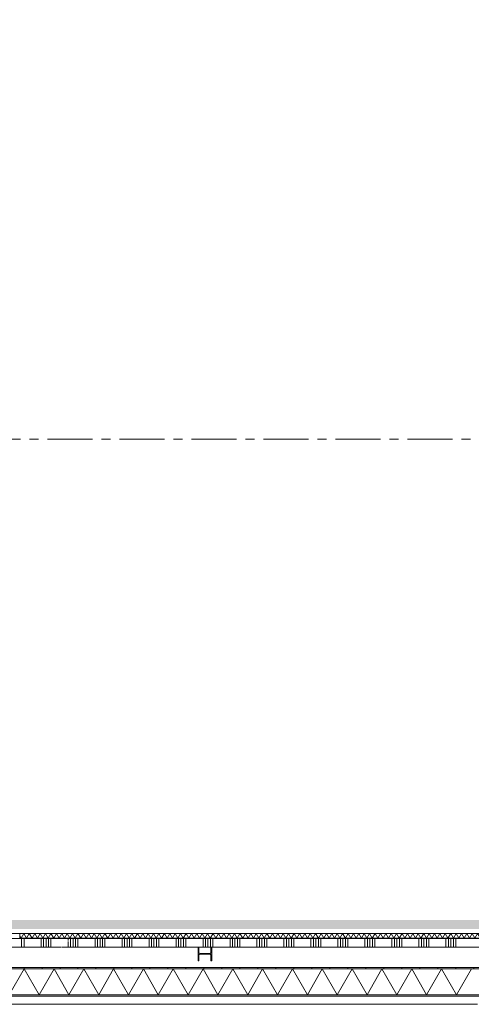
# Model space of a CAD drawing. Header units: millimetres. Extents: x -409 to 257590, y -7786 to 67330.
# Tile 26 of 210: x 39552 to 44572, y -409 to 10542. Entities that reach past the tile are written whole.
import ezdxf

# ---------------------------------------------------------------- set-up
doc = ezdxf.new("R2010")
doc.units = ezdxf.units.MM
doc.header["$MEASUREMENT"] = 0
for name, pattern in [('B0202', [800, 500, -100, 100, -100]), ('B0701', [234.119993, 155.999994, -78.119999]), ('B0702', [117.37, 78.119999, -39.250001])]:
    doc.linetypes.add(name, pattern=pattern)
for name, color, linetype in [('New_21 Buitenwanden', 7, 'Continuous'), ('New_21 Buitenwanden Doorsnede-arcering', 7, 'Continuous'), ('New_21 Buitenwanden Laagscheidingslijnen', 7, 'Continuous'), ('New_22 NC Binnenwanden', 7, 'Continuous'), ('New_22 NC Binnenwanden Deuren', 7, 'Continuous'), ('New_22 NC Binnenwanden Doorsnede-arcering', 7, 'Continuous'), ('New_22 NC Binnenwanden Laagscheidingslijnen', 7, 'Continuous'), ('New_23 Vloeren', 7, 'Continuous'), ('New_41 Buitenwandafwerking houten latten', 7, 'Continuous'), ('New_Info Wandafwerking aanduiding', 7, 'Continuous'), ('New_Info Wandafwerking aanduiding Doorsnede-arcering', 7, 'Continuous'), ('New_Z Ruimtefuncties Zone omranding', 7, 'Continuous'), ('S-COLS-____-OTLN.RVT S', 7, 'Continuous'), ('S-COLS-____-OTLN.RVT S Doorsnede-arcering', 7, 'Continuous')]:
    doc.layers.add(name, color=color, linetype=linetype)

# ---------------------------------------------------------------- blocks, each defined once
blk = doc.blocks.new('Slab_1_2', base_point=(0, 42578))
at = {"layer": 'New_23 Vloeren', "color": 1, "linetype": 'Continuous', "lineweight": 0, "flags": 128}
blk.add_lwpolyline([(0, 39540), (0, 17060), (25600, 17060), (25600, 17610), (25675, 17610), (25675, 23015), (28540, 23015), (28540, 23140), (29892, 23140), (29892, 17610), (30010, 17610), (30010, 0), (61758, 0)], dxfattribs=at)
blk = doc.blocks.new('*X555')
at = {"layer": 'New_22 NC Binnenwanden Doorsnede-arcering', "color": 254, "linetype": 'Continuous', "lineweight": 0, "true_color": 0xe9ebeb}
for p, q in [((39569, 325), (39552, 355)), ((39569, 325), (39599, 377)), ((39629, 325), (39599, 377)), ((39629, 325), (39659, 377)), ((39689, 325), (39659, 377)), ((39689, 325), (39719, 377)), ((39749, 325), (39719, 377)), ((39749, 325), (39779, 377)), ((39809, 325), (39779, 377)), ((39809, 325), (39839, 377)), ((39870, 325), (39839, 377)), ((39870, 325), (39900, 377)), ((39930, 325), (39900, 377)), ((39930, 325), (39960, 377)), ((39990, 325), (39960, 377)), ((39990, 325), (40020, 377)), ((40050, 325), (40020, 377)), ((40050, 325), (40080, 377)), ((40110, 325), (40080, 377)), ((40110, 325), (40140, 377)), ((40170, 325), (40140, 377)), ((40170, 325), (40200, 377)), ((40230, 325), (40200, 377)), ((40230, 325), (40260, 377)), ((40290, 325), (40260, 377)), ((40290, 325), (40320, 377)), ((40350, 325), (40320, 377)), ((40350, 325), (40380, 377)), ((40410, 325), (40380, 377)), ((40410, 325), (40440, 377)), ((40470, 325), (40440, 377)), ((40470, 325), (40500, 377)), ((40530, 325), (40500, 377)), ((40530, 325), (40560, 377)), ((40590, 325), (40560, 377)), ((40590, 325), (40620, 377)), ((40650, 325), (40620, 377)), ((40650, 325), (40680, 377)), ((40710, 325), (40680, 377)), ((40710, 325), (40740, 377)), ((40770, 325), (40740, 377)), ((40770, 325), (40800, 377)), ((40830, 325), (40800, 377)), ((40830, 325), (40860, 377)), ((40890, 325), (40860, 377)), ((40890, 325), (40920, 377)), ((40950, 325), (40920, 377)), ((40950, 325), (40980, 377)), ((41010, 325), (40980, 377)), ((41010, 325), (41040, 377)), ((41070, 325), (41040, 377)), ((41070, 325), (41100, 377)), ((41130, 325), (41100, 377)), ((41130, 325), (41160, 377)), ((41190, 325), (41160, 377)), ((41190, 325), (41220, 377)), ((41251, 325), (41220, 377)), ((41251, 325), (41281, 377)), ((41311, 325), (41281, 377)), ((41311, 325), (41341, 377)), ((41371, 325), (41341, 377)), ((41371, 325), (41401, 377)), ((41431, 325), (41401, 377)), ((41431, 325), (41461, 377)), ((41491, 325), (41461, 377)), ((41491, 325), (41521, 377)), ((41551, 325), (41521, 377)), ((41551, 325), (41581, 377)), ((41611, 325), (41581, 377)), ((41611, 325), (41641, 377)), ((41671, 325), (41641, 377)), ((41671, 325), (41701, 377)), ((41731, 325), (41701, 377)), ((41731, 325), (41761, 377)), ((41791, 325), (41761, 377)), ((41791, 325), (41821, 377)), ((41851, 325), (41821, 377)), ((41851, 325), (41881, 377)), ((41911, 325), (41881, 377)), ((41911, 325), (41941, 377)), ((41971, 325), (41941, 377)), ((41971, 325), (42001, 377)), ((42031, 325), (42001, 377)), ((42031, 325), (42061, 377)), ((42091, 325), (42061, 377)), ((42091, 325), (42121, 377)), ((42151, 325), (42121, 377)), ((42151, 325), (42181, 377)), ((42211, 325), (42181, 377)), ((42211, 325), (42241, 377)), ((42271, 325), (42241, 377)), ((42271, 325), (42301, 377)), ((42331, 325), (42301, 377)), ((42331, 325), (42361, 377)), ((42391, 325), (42361, 377)), ((42391, 325), (42421, 377)), ((42451, 325), (42421, 377)), ((42451, 325), (42481, 377)), ((42511, 325), (42481, 377)), ((42511, 325), (42541, 377)), ((42571, 325), (42541, 377)), ((42571, 325), (42602, 377)), ((42632, 325), (42602, 377)), ((42632, 325), (42662, 377)), ((42692, 325), (42662, 377)), ((42692, 325), (42722, 377)), ((42752, 325), (42722, 377)), ((42752, 325), (42782, 377)), ((42812, 325), (42782, 377)), ((42812, 325), (42842, 377)), ((42872, 325), (42842, 377)), ((42872, 325), (42902, 377)), ((42932, 325), (42902, 377)), ((42932, 325), (42962, 377)), ((42992, 325), (42962, 377)), ((42992, 325), (43022, 377)), ((43052, 325), (43022, 377)), ((43052, 325), (43082, 377)), ((43112, 325), (43082, 377)), ((43112, 325), (43142, 377)), ((43172, 325), (43142, 377)), ((43172, 325), (43202, 377)), ((43232, 325), (43202, 377)), ((43232, 325), (43262, 377)), ((43292, 325), (43262, 377)), ((43292, 325), (43322, 377)), ((43352, 325), (43322, 377)), ((43352, 325), (43382, 377)), ((43412, 325), (43382, 377)), ((43412, 325), (43442, 377)), ((43472, 325), (43442, 377)), ((43472, 325), (43502, 377)), ((43532, 325), (43502, 377)), ((43532, 325), (43562, 377)), ((43592, 325), (43562, 377)), ((43592, 325), (43622, 377)), ((43652, 325), (43622, 377)), ((43652, 325), (43682, 377)), ((43712, 325), (43682, 377)), ((43712, 325), (43742, 377)), ((43772, 325), (43742, 377)), ((43772, 325), (43802, 377)), ((43832, 325), (43802, 377)), ((43832, 325), (43862, 377)), ((43892, 325), (43862, 377)), ((43892, 325), (43922, 377)), ((43953, 325), (43922, 377)), ((43953, 325), (43983, 377)), ((44013, 325), (43983, 377)), ((44013, 325), (44043, 377)), ((44073, 325), (44043, 377)), ((44073, 325), (44103, 377)), ((44133, 325), (44103, 377)), ((44133, 325), (44163, 377)), ((44193, 325), (44163, 377)), ((44193, 325), (44223, 377)), ((44253, 325), (44223, 377)), ((44253, 325), (44283, 377)), ((44313, 325), (44283, 377)), ((44313, 325), (44343, 377)), ((44373, 325), (44343, 377)), ((44373, 325), (44403, 377)), ((44433, 325), (44403, 377)), ((44433, 325), (44463, 377)), ((44493, 325), (44463, 377)), ((44493, 325), (44523, 377)), ((44553, 325), (44523, 377)), ((44553, 325), (44583, 377)), ((44613, 325), (44583, 377)), ((44613, 325), (44643, 377)), ((44673, 325), (44643, 377)), ((44673, 325), (44703, 377)), ((44733, 325), (44703, 377)), ((44733, 325), (44763, 377)), ((44793, 325), (44763, 377)), ((44793, 325), (44823, 377)), ((44853, 325), (44823, 377)), ((44853, 325), (44883, 377)), ((44913, 325), (44883, 377)), ((44913, 325), (44943, 377)), ((44973, 325), (44943, 377)), ((44973, 325), (45003, 377)), ((45033, 325), (45003, 377)), ((45033, 325), (45063, 377)), ((45093, 325), (45063, 377)), ((45093, 325), (45123, 377)), ((45153, 325), (45123, 377)), ((45153, 325), (45183, 377)), ((45213, 325), (45183, 377)), ((45213, 325), (45243, 377)), ((45273, 325), (45243, 377)), ((45273, 325), (45304, 377)), ((45334, 325), (45304, 377)), ((45334, 325), (45364, 377)), ((45394, 325), (45364, 377)), ((45394, 325), (45424, 377)), ((45435, 357), (45424, 377))]:
    blk.add_line(p, q, dxfattribs=at)
blk = doc.blocks.new('D rechthoekige opening 22_14')
at = {"layer": 'New_22 NC Binnenwanden Deuren', "color": 9, "linetype": 'Continuous', "lineweight": 0}
for p, q in [((-60, 1), (-60, 53)), ((-60, 0), (-60, 1)), ((60, 1), (60, 53)), ((60, 0), (60, 1))]:
    blk.add_line(p, q, dxfattribs=at)
at = {"layer": 'New_22 NC Binnenwanden Deuren', "color": 9, "linetype": 'B0701', "lineweight": 0}
blk.add_line((-60, 0), (60, 0), dxfattribs=at)
blk = doc.blocks.new('Wall_119_2', base_point=(33603, 325))
at = {"layer": 'New_22 NC Binnenwanden', "color": 8, "linetype": 'Continuous', "lineweight": 0, "true_color": 0x778488}
for p, q in [((39552, 378), (39552, 377)), ((39552, 377), (39552, 325))]:
    blk.add_line(p, q, dxfattribs=at)
at = {"layer": 'New_22 NC Binnenwanden', "color": 8, "linetype": 'Continuous', "lineweight": 0, "true_color": 0x778488, "flags": 128}
for points in [[(45435, 378), (39552, 378)], [(39552, 325), (45435, 325)]]:
    blk.add_lwpolyline(points, dxfattribs=at)
at = {"layer": 'New_22 NC Binnenwanden Laagscheidingslijnen', "color": 8, "linetype": 'Continuous', "lineweight": 0, "true_color": 0x778488}
blk.add_line((45435, 377), (39552, 377), dxfattribs=at)
at = {"layer": 'New_22 NC Binnenwanden', "color": 8, "lineweight": 0, "true_color": 0x778488}
blk.add_blockref('*X555', (0, 0), dxfattribs=at)
at = {"layer": 'New_22 NC Binnenwanden Deuren', "color": 1, "linetype": 'Continuous', "lineweight": 0, "xscale": -1, "zscale": 1000, "rotation": 180}
blk.add_blockref('D rechthoekige opening 22_14', (39492, 378), dxfattribs=at)
blk = doc.blocks.new('*X676')
at = {"layer": 'New_22 NC Binnenwanden Doorsnede-arcering', "color": 254, "linetype": 'Continuous', "lineweight": 0, "true_color": 0xe9ebeb}
for p, q in [((39573, 225), (39573, 325)), ((39600, 225), (39600, 325)), ((39790, 225), (39790, 325)), ((39818, 225), (39818, 325)), ((39845, 225), (39845, 325)), ((39873, 225), (39873, 325)), ((39900, 225), (39900, 325)), ((40090, 300), (40090, 325)), ((40090, 225), (40090, 291)), ((40118, 225), (40118, 325)), ((40145, 225), (40145, 325)), ((40173, 225), (40173, 325)), ((40200, 225), (40200, 325)), ((40390, 225), (40390, 325)), ((40418, 225), (40418, 325)), ((40445, 225), (40445, 325)), ((40473, 225), (40473, 325)), ((40500, 225), (40500, 325)), ((40690, 225), (40690, 325)), ((40718, 225), (40718, 325)), ((40745, 225), (40745, 325)), ((40773, 225), (40773, 325)), ((40800, 225), (40800, 325)), ((40990, 225), (40990, 325)), ((41018, 225), (41018, 325)), ((41045, 225), (41045, 325)), ((41073, 225), (41073, 325)), ((41100, 225), (41100, 325)), ((41290, 225), (41290, 325)), ((41318, 225), (41318, 325)), ((41345, 225), (41345, 325)), ((41373, 225), (41373, 325)), ((41400, 225), (41400, 325)), ((41590, 225), (41590, 325)), ((41618, 225), (41618, 325)), ((41645, 225), (41645, 325)), ((41673, 225), (41673, 325)), ((41700, 225), (41700, 325)), ((41890, 225), (41890, 325)), ((41918, 225), (41918, 325)), ((41945, 225), (41945, 325)), ((41973, 225), (41973, 325)), ((42000, 225), (42000, 325)), ((42190, 225), (42190, 325)), ((42218, 225), (42218, 325)), ((42245, 225), (42245, 325)), ((42273, 225), (42273, 325)), ((42300, 225), (42300, 325)), ((42490, 225), (42490, 325)), ((42518, 225), (42518, 325)), ((42545, 225), (42545, 325)), ((42573, 225), (42573, 325)), ((42600, 225), (42600, 325)), ((42790, 225), (42790, 325)), ((42818, 225), (42818, 325)), ((42845, 225), (42845, 325)), ((42873, 225), (42873, 325)), ((42900, 225), (42900, 325)), ((43090, 225), (43090, 325)), ((43118, 225), (43118, 325)), ((43145, 225), (43145, 325)), ((43173, 225), (43173, 325)), ((43200, 225), (43200, 325)), ((43390, 225), (43390, 325)), ((43418, 225), (43418, 325)), ((43445, 225), (43445, 325)), ((43473, 225), (43473, 325)), ((43500, 225), (43500, 325)), ((43690, 225), (43690, 325)), ((43718, 225), (43718, 325)), ((43745, 225), (43745, 325)), ((43773, 225), (43773, 325)), ((43800, 225), (43800, 325)), ((43990, 225), (43990, 325)), ((44018, 225), (44018, 325)), ((44045, 225), (44045, 325)), ((44073, 225), (44073, 325)), ((44100, 225), (44100, 325)), ((44290, 225), (44290, 325)), ((44318, 225), (44318, 325)), ((44345, 225), (44345, 325)), ((44373, 225), (44373, 325)), ((44400, 225), (44400, 325))]:
    blk.add_line(p, q, dxfattribs=at)
blk = doc.blocks.new('Wall_147_2', base_point=(61760, 325))
at = {"layer": 'New_22 NC Binnenwanden', "color": 8, "linetype": 'Continuous', "lineweight": 0, "true_color": 0x778488, "flags": 128}
for points in [[(38968, 225), (40018, 225)], [(45435, 325), (39552, 325)], [(40024, 225), (41534, 225)], [(41544, 225), (41677, 225)], [(41687, 225), (45534, 225)]]:
    blk.add_lwpolyline(points, dxfattribs=at)
at = {"layer": 'New_22 NC Binnenwanden', "color": 8, "lineweight": 0, "true_color": 0x778488}
blk.add_blockref('*X676', (0, 0), dxfattribs=at)
blk = doc.blocks.new('Curtain Wall_57_2')
at = {"layer": 'New_41 Buitenwandafwerking houten latten', "color": 1, "linetype": 'Continuous', "lineweight": 0}
for p, q in [((39454, -409), (39554, -409)), ((39554, -409), (39654, -409)), ((39654, -409), (39699, -409)), ((39699, -409), (39799, -409)), ((39799, -409), (39899, -409)), ((39899, -409), (39999, -409)), ((39999, -409), (40043, -409)), ((40043, -409), (40143, -409)), ((40143, -409), (40243, -409)), ((40243, -409), (40343, -409)), ((40343, -409), (40388, -409)), ((40388, -409), (40488, -409)), ((40488, -409), (40588, -409)), ((40588, -409), (40688, -409)), ((40688, -409), (40733, -409)), ((40733, -409), (40833, -409)), ((40833, -409), (40933, -409)), ((40933, -409), (41033, -409)), ((41033, -409), (41077, -409)), ((41077, -409), (41177, -409)), ((41177, -409), (41277, -409)), ((41277, -409), (41377, -409)), ((41377, -409), (41422, -409)), ((41422, -409), (41522, -409)), ((41522, -409), (41622, -409)), ((41622, -409), (41722, -409)), ((41722, -409), (41766, -409)), ((41766, -409), (41866, -409)), ((41866, -409), (41966, -409)), ((41966, -409), (42066, -409)), ((42066, -409), (42111, -409)), ((42111, -409), (42211, -409)), ((42211, -409), (42311, -409)), ((42311, -409), (42411, -409)), ((42411, -409), (42456, -409)), ((42456, -409), (42556, -409)), ((42556, -409), (42656, -409)), ((42656, -409), (42756, -409)), ((42756, -409), (42800, -409)), ((42800, -409), (42900, -409)), ((42900, -409), (43000, -409)), ((43000, -409), (43100, -409)), ((43100, -409), (43145, -409)), ((43145, -409), (43245, -409)), ((43245, -409), (43345, -409)), ((43345, -409), (43445, -409)), ((43445, -409), (43489, -409)), ((43489, -409), (43589, -409)), ((43589, -409), (43689, -409)), ((43689, -409), (43789, -409)), ((43789, -409), (43834, -409)), ((43834, -409), (43934, -409)), ((43934, -409), (44034, -409)), ((44034, -409), (44134, -409)), ((44134, -409), (44179, -409)), ((44179, -409), (44279, -409)), ((44279, -409), (44379, -409)), ((44379, -409), (44479, -409)), ((44479, -409), (44523, -409)), ((44523, -409), (44623, -409))]:
    blk.add_line(p, q, dxfattribs=at)
at = {"layer": 'New_41 Buitenwandafwerking houten latten', "color": 253, "linetype": 'B0702', "lineweight": 0, "true_color": 0x99a3a6, "flags": 128}
blk.add_lwpolyline([(30010, -409), (30050, -409), (30150, -409), (30250, -409), (30350, -409), (30395, -409), (30495, -409), (30595, -409), (30695, -409), (30739, -409), (30839, -409), (30939, -409), (31039, -409), (31084, -409), (31184, -409), (31284, -409), (31384, -409), (31428, -409), (31528, -409), (31628, -409), (31728, -409), (31773, -409), (31873, -409), (31973, -409), (32073, -409), (32118, -409), (32218, -409), (32318, -409), (32418, -409), (32462, -409), (32562, -409), (32662, -409), (32762, -409), (32807, -409), (32907, -409), (33007, -409), (33107, -409), (33151, -409), (33251, -409), (33351, -409), (33451, -409), (33496, -409), (33596, -409), (33696, -409), (33796, -409), (33841, -409), (33941, -409), (34041, -409), (34141, -409), (34185, -409), (34285, -409), (34385, -409), (34485, -409), (34530, -409), (34630, -409), (34730, -409), (34830, -409), (34874, -409), (34974, -409), (35074, -409), (35174, -409), (35219, -409), (35319, -409), (35419, -409), (35519, -409), (35564, -409), (35664, -409), (35764, -409), (35864, -409), (35908, -409), (36008, -409), (36108, -409), (36208, -409), (36253, -409), (36353, -409), (36453, -409), (36553, -409), (36597, -409), (36697, -409), (36797, -409), (36897, -409), (36942, -409), (37042, -409), (37142, -409), (37242, -409), (37287, -409), (37387, -409), (37487, -409), (37587, -409), (37631, -409), (37731, -409), (37831, -409), (37931, -409), (37976, -409), (38076, -409), (38176, -409), (38276, -409), (38320, -409), (38420, -409), (38520, -409), (38620, -409), (38665, -409), (38765, -409), (38865, -409), (38965, -409), (39010, -409), (39110, -409), (39210, -409), (39310, -409), (39354, -409), (39454, -409), (39554, -409), (39654, -409), (39699, -409), (39799, -409), (39899, -409), (39999, -409), (40043, -409), (40143, -409), (40243, -409), (40343, -409), (40388, -409), (40488, -409), (40588, -409), (40688, -409), (40733, -409), (40833, -409), (40933, -409), (41033, -409), (41077, -409), (41177, -409), (41277, -409), (41377, -409), (41422, -409), (41522, -409), (41622, -409), (41722, -409), (41766, -409), (41866, -409), (41966, -409), (42066, -409), (42111, -409), (42211, -409), (42311, -409), (42411, -409), (42456, -409), (42556, -409), (42656, -409), (42756, -409), (42800, -409), (42900, -409), (43000, -409), (43100, -409), (43145, -409), (43245, -409), (43345, -409), (43445, -409), (43489, -409), (43589, -409), (43689, -409), (43789, -409), (43834, -409), (43934, -409), (44034, -409), (44134, -409), (44179, -409), (44279, -409), (44379, -409), (44479, -409), (44523, -409), (44623, -409), (44723, -409), (44823, -409), (44868, -409), (44968, -409), (45068, -409), (45168, -409), (45212, -409), (45312, -409), (45412, -409), (45512, -409), (45557, -409), (45657, -409), (45757, -409), (45857, -409), (45902, -409), (46002, -409), (46102, -409), (46202, -409), (46246, -409), (46346, -409), (46446, -409), (46546, -409), (46591, -409), (46691, -409), (46791, -409), (46891, -409), (46935, -409), (47035, -409), (47135, -409), (47235, -409), (47280, -409), (47380, -409), (47480, -409), (47580, -409), (47625, -409), (47725, -409), (47825, -409), (47925, -409), (47969, -409), (48069, -409), (48169, -409), (48269, -409), (48314, -409), (48414, -409), (48514, -409), (48614, -409), (48658, -409), (48758, -409), (48858, -409), (48958, -409), (49003, -409), (49103, -409), (49203, -409), (49303, -409), (49348, -409), (49448, -409), (49548, -409), (49648, -409), (49692, -409), (49792, -409), (49892, -409), (49992, -409), (50037, -409), (50137, -409), (50237, -409), (50337, -409), (50381, -409), (50481, -409), (50581, -409), (50681, -409), (50726, -409), (50826, -409), (50926, -409), (51026, -409), (51071, -409), (51171, -409), (51271, -409), (51371, -409), (51415, -409), (51515, -409), (51615, -409), (51715, -409), (51760, -409), (51860, -409), (51960, -409), (52060, -409), (52104, -409), (52204, -409), (52304, -409), (52404, -409), (52449, -409), (52549, -409), (52649, -409), (52749, -409), (52794, -409), (52894, -409), (52994, -409), (53094, -409), (53138, -409), (53238, -409), (53338, -409), (53438, -409), (53483, -409), (53583, -409), (53683, -409), (53783, -409), (53827, -409), (53927, -409), (54027, -409), (54127, -409), (54172, -409), (54272, -409), (54372, -409), (54472, -409), (54517, -409), (54617, -409), (54717, -409), (54817, -409), (54861, -409), (54961, -409), (55061, -409), (55161, -409), (55206, -409), (55306, -409), (55406, -409), (55506, -409), (55550, -409), (55650, -409), (55750, -409), (55850, -409), (55895, -409), (55995, -409), (56095, -409), (56195, -409), (56240, -409), (56340, -409), (56440, -409), (56540, -409), (56584, -409), (56684, -409), (56784, -409), (56884, -409), (56929, -409), (57029, -409), (57129, -409), (57229, -409), (57273, -409), (57373, -409), (57473, -409), (57573, -409), (57618, -409), (57718, -409), (57818, -409), (57918, -409), (57963, -409), (58063, -409), (58163, -409), (58263, -409), (58307, -409), (58407, -409), (58507, -409), (58607, -409), (58652, -409), (58752, -409), (58852, -409), (58952, -409), (58996, -409), (59096, -409), (59196, -409), (59296, -409), (59341, -409), (59441, -409), (59541, -409), (59641, -409), (59686, -409), (59786, -409), (59886, -409), (59986, -409), (60030, -409), (60130, -409), (60230, -409), (60330, -409), (60375, -409), (60475, -409), (60575, -409), (60675, -409), (60719, -409), (60819, -409), (60919, -409), (61019, -409), (61064, -409), (61164, -409), (61264, -409), (61364, -409), (61409, -409), (61509, -409), (61609, -409), (61709, -409), (61753, -409)], dxfattribs=at)
blk = doc.blocks.new('Wall_274_2', base_point=(30010, 0))
at = {"layer": 'New_21 Buitenwanden', "color": 8, "linetype": 'Continuous', "lineweight": 0, "true_color": 0x778488, "flags": 128}
for points in [[(61760, 0), (30010, 0)], [(29708, -320), (62080, -320)]]:
    blk.add_lwpolyline(points, dxfattribs=at)
blk = doc.blocks.new('*X1193')
at = {"layer": 'New_21 Buitenwanden Doorsnede-arcering', "linetype": 'Continuous', "lineweight": 0, "true_color": 0xe9ebeb}
for points in [[(39749.9775, -301.9), (39599.9775, -301.9), (39599.9775, -302), (39749.9775, -302)], [(40049.9775, -301.9), (39899.9775, -301.9), (39899.9775, -302), (40049.9775, -302)], [(40349.9775, -301.9), (40199.9775, -301.9), (40199.9775, -302), (40349.9775, -302)], [(40649.9775, -301.9), (40499.9775, -301.9), (40499.9775, -302), (40649.9775, -302)], [(40949.9775, -301.9), (40799.9775, -301.9), (40799.9775, -302), (40949.9775, -302)], [(41249.9775, -301.9), (41099.9775, -301.9), (41099.9775, -302), (41249.9775, -302)], [(41549.9775, -301.9), (41399.9775, -301.9), (41399.9775, -302), (41549.9775, -302)], [(41849.9775, -301.9), (41699.9775, -301.9), (41699.9775, -302), (41849.9775, -302)], [(42149.9775, -301.9), (41999.9775, -301.9), (41999.9775, -302), (42149.9775, -302)], [(42449.9775, -301.9), (42299.9775, -301.9), (42299.9775, -302), (42449.9775, -302)], [(42749.9775, -301.9), (42599.9775, -301.9), (42599.9775, -302), (42749.9775, -302)], [(43049.9775, -301.9), (42899.9775, -301.9), (42899.9775, -302), (43049.9775, -302)], [(43349.9775, -301.9), (43199.9775, -301.9), (43199.9775, -302), (43349.9775, -302)], [(43649.9775, -301.9), (43499.9775, -301.9), (43499.9775, -302), (43649.9775, -302)], [(43949.9775, -301.9), (43799.9775, -301.9), (43799.9775, -302), (43949.9775, -302)], [(44249.9775, -301.9), (44099.9775, -301.9), (44099.9775, -302), (44249.9775, -302)], [(44549.9775, -301.9), (44399.9775, -301.9), (44399.9775, -302), (44549.9775, -302)]]:
    blk.add_hatch(color=254, dxfattribs=at).paths.add_polyline_path(points)
blk = doc.blocks.new('*X1194')
at = {"layer": 'New_21 Buitenwanden Doorsnede-arcering', "linetype": 'Continuous', "lineweight": 0, "true_color": 0xe9ebeb}
for points in [[(39599.9925, -14.9), (39749.9925, -14.9), (39749.9925, -14.8), (39599.9925, -14.8)], [(39899.9925, -14.9), (40049.9925, -14.9), (40049.9925, -14.8), (39899.9925, -14.8)], [(40199.9925, -14.9), (40349.9925, -14.9), (40349.9925, -14.8), (40199.9925, -14.8)], [(40499.9925, -14.9), (40649.9925, -14.9), (40649.9925, -14.8), (40499.9925, -14.8)], [(40799.9925, -14.9), (40949.9925, -14.9), (40949.9925, -14.8), (40799.9925, -14.8)], [(41099.9925, -14.9), (41249.9925, -14.9), (41249.9925, -14.8), (41099.9925, -14.8)], [(41399.9925, -14.9), (41549.9925, -14.9), (41549.9925, -14.8), (41399.9925, -14.8)], [(41699.9925, -14.9), (41849.9925, -14.9), (41849.9925, -14.8), (41699.9925, -14.8)], [(41999.9925, -14.9), (42149.9925, -14.9), (42149.9925, -14.8), (41999.9925, -14.8)], [(42299.9925, -14.9), (42449.9925, -14.9), (42449.9925, -14.8), (42299.9925, -14.8)], [(42599.9925, -14.9), (42749.9925, -14.9), (42749.9925, -14.8), (42599.9925, -14.8)], [(42899.9925, -14.9), (43049.9925, -14.9), (43049.9925, -14.8), (42899.9925, -14.8)], [(43199.9925, -14.9), (43349.9925, -14.9), (43349.9925, -14.8), (43199.9925, -14.8)], [(43499.9925, -14.9), (43649.9925, -14.9), (43649.9925, -14.8), (43499.9925, -14.8)], [(43799.9925, -14.9), (43949.9925, -14.9), (43949.9925, -14.8), (43799.9925, -14.8)], [(44099.9925, -14.9), (44249.9925, -14.9), (44249.9925, -14.8), (44099.9925, -14.8)], [(44399.9925, -14.9), (44549.9925, -14.9), (44549.9925, -14.8), (44399.9925, -14.8)]]:
    blk.add_hatch(color=254, dxfattribs=at).paths.add_polyline_path(points)
blk = doc.blocks.new('*X1195')
at = {"layer": 'New_21 Buitenwanden Doorsnede-arcering', "color": 254, "linetype": 'Continuous', "lineweight": 0, "true_color": 0xe9ebeb}
for p, q in [((39436, -302), (39602, -15)), ((39768, -302), (39602, -15)), ((39768, -302), (39934, -15)), ((40099, -302), (39934, -15)), ((40099, -302), (40265, -15)), ((40431, -302), (40265, -15)), ((40431, -302), (40596, -15)), ((40762, -302), (40596, -15)), ((40762, -302), (40928, -15)), ((41093, -302), (40928, -15)), ((41093, -302), (41259, -15)), ((41425, -302), (41259, -15)), ((41425, -302), (41591, -15)), ((41756, -302), (41591, -15)), ((41756, -302), (41922, -15)), ((42088, -302), (41922, -15)), ((42088, -302), (42253, -15)), ((42419, -302), (42253, -15)), ((42419, -302), (42585, -15)), ((42750, -302), (42585, -15)), ((42750, -302), (42916, -15)), ((43082, -302), (42916, -15)), ((43082, -302), (43248, -15)), ((43413, -302), (43248, -15)), ((43413, -302), (43579, -15)), ((43745, -302), (43579, -15)), ((43745, -302), (43910, -15)), ((44076, -302), (43910, -15)), ((44076, -302), (44242, -15)), ((44407, -302), (44242, -15)), ((44407, -302), (44573, -15))]:
    blk.add_line(p, q, dxfattribs=at)
blk = doc.blocks.new('Wall_276_2', base_point=(61760, -320))
at = {"layer": 'New_21 Buitenwanden Doorsnede-arcering', "linetype": 'Continuous', "lineweight": 0, "true_color": 0xe9ebeb}
h = blk.add_hatch(dxfattribs=at)
h.set_pattern_fill('930_Lijnen_vert_200_0002', color=254, style=0, pattern_type=2)
h.set_pattern_definition([(90, (0, 0), (-200, 0), [])])
h.paths.add_polyline_path([(61760, 0), (30010, 0), (30010, -15), (61760, -15)])
at = {"layer": 'New_21 Buitenwanden', "color": 8, "linetype": 'Continuous', "lineweight": 0, "true_color": 0x778488, "flags": 128}
for points in [[(61760, 0), (30010, 0)], [(30010, -320), (61760, -320)]]:
    blk.add_lwpolyline(points, dxfattribs=at)
at = {"layer": 'New_21 Buitenwanden Laagscheidingslijnen', "color": 8, "linetype": 'Continuous', "lineweight": 0, "true_color": 0x778488}
for p, q in [((61760, -15), (30010, -15)), ((61760, -15), (30010, -15)), ((30010, -302), (61760, -302)), ((30010, -302), (61760, -302))]:
    blk.add_line(p, q, dxfattribs=at)
at = {"layer": 'New_21 Buitenwanden', "color": 8, "lineweight": 0, "true_color": 0x778488}
for name in ['*X1194', '*X1195', '*X1193']:
    blk.add_blockref(name, (0, 0), dxfattribs=at)
blk = doc.blocks.new('Column_6_2', base_point=(41611, 153))
at = {"layer": 'S-COLS-____-OTLN.RVT S Doorsnede-arcering', "linetype": 'Continuous', "lineweight": 0, "true_color": 0x778488}
for points in [[(41544, 233), (41535, 233), (41535, 225), (41544, 225)], [(41535, 73), (41544, 73), (41544, 135, -0.414214), (41559, 150), (41663, 150, -0.414214), (41678, 135), (41678, 73), (41687, 73), (41687, 225), (41678, 225), (41678, 171, -0.414214), (41663, 156), (41559, 156, -0.414214), (41544, 171), (41544, 225), (41535, 225)], [(41687, 233), (41678, 233), (41678, 225), (41687, 225)]]:
    blk.add_hatch(color=8, dxfattribs=at).paths.add_polyline_path(points)
at = {"layer": 'S-COLS-____-OTLN.RVT S', "color": 9, "linetype": 'Continuous', "lineweight": 0, "flags": 128}
for points in [[(41535, 73), (41544, 73), (41544, 135, -0.414214), (41559, 150), (41663, 150, -0.414214), (41678, 135), (41678, 73), (41687, 73), (41687, 225)], [(41678, 225), (41678, 171, -0.414214), (41663, 156), (41559, 156, -0.414214), (41544, 171), (41544, 225)]]:
    blk.add_lwpolyline(points, format="xyb", dxfattribs=at)
blk.add_lwpolyline([(41535, 225), (41535, 73)], dxfattribs=at)
blk = doc.blocks.new('Wall_524_2', base_point=(45351, 477))
at = {"layer": 'New_Info Wandafwerking aanduiding Doorsnede-arcering', "linetype": 'Continuous', "lineweight": 0, "true_color": 0x552178}
blk.add_hatch(color=187, dxfattribs=at).paths.add_polyline_path([(45300, 527), (33550, 528), (33550, 428), (45301, 427)])

msp = doc.modelspace()

# ---------------------------------------------------------------- linework, layer by layer
at = {"color": 1, "linetype": 'B0202', "lineweight": 0}
msp.add_line((57962, 5878), (33300, 5878), dxfattribs=at)
at = {"layer": 'New_Z Ruimtefuncties Zone omranding', "color": 142, "linetype": 'Continuous', "lineweight": 0, "true_color": 0x0ca2d3, "flags": 128}
msp.add_lwpolyline([(33550, 21290), (33550, 324), (45435, 324), (45435, 18702), (45435, 20336), (45435, 21290)], close=True, dxfattribs=at)

# ---------------------------------------------------------------- block references
at = {"layer": 'New_21 Buitenwanden', "color": 8, "lineweight": 0, "true_color": 0x778488}
for name, p in [('Wall_274_2', (30010, 0)), ('Wall_276_2', (61760, -320))]:
    msp.add_blockref(name, p, dxfattribs=at)
at = {"layer": 'New_22 NC Binnenwanden', "color": 8, "lineweight": 0, "true_color": 0x778488}
for name, p in [('Wall_119_2', (33603, 325)), ('Wall_147_2', (61760, 325))]:
    msp.add_blockref(name, p, dxfattribs=at)
at = {"layer": 'New_23 Vloeren', "color": 1, "linetype": 'Continuous', "lineweight": 0}
msp.add_blockref('Slab_1_2', (0, 42578), dxfattribs=at)
at = {"layer": 'New_41 Buitenwandafwerking houten latten', "linetype": 'Continuous', "lineweight": 0}
msp.add_blockref('Curtain Wall_57_2', (0, 0), dxfattribs=at)
at = {"layer": 'New_Info Wandafwerking aanduiding', "color": 1, "lineweight": 0}
msp.add_blockref('Wall_524_2', (45351, 477), dxfattribs=at)
at = {"layer": 'S-COLS-____-OTLN.RVT S', "color": 3, "lineweight": 0}
msp.add_blockref('Column_6_2', (41611, 153), dxfattribs=at)

doc.saveas('drawing.dxf')
